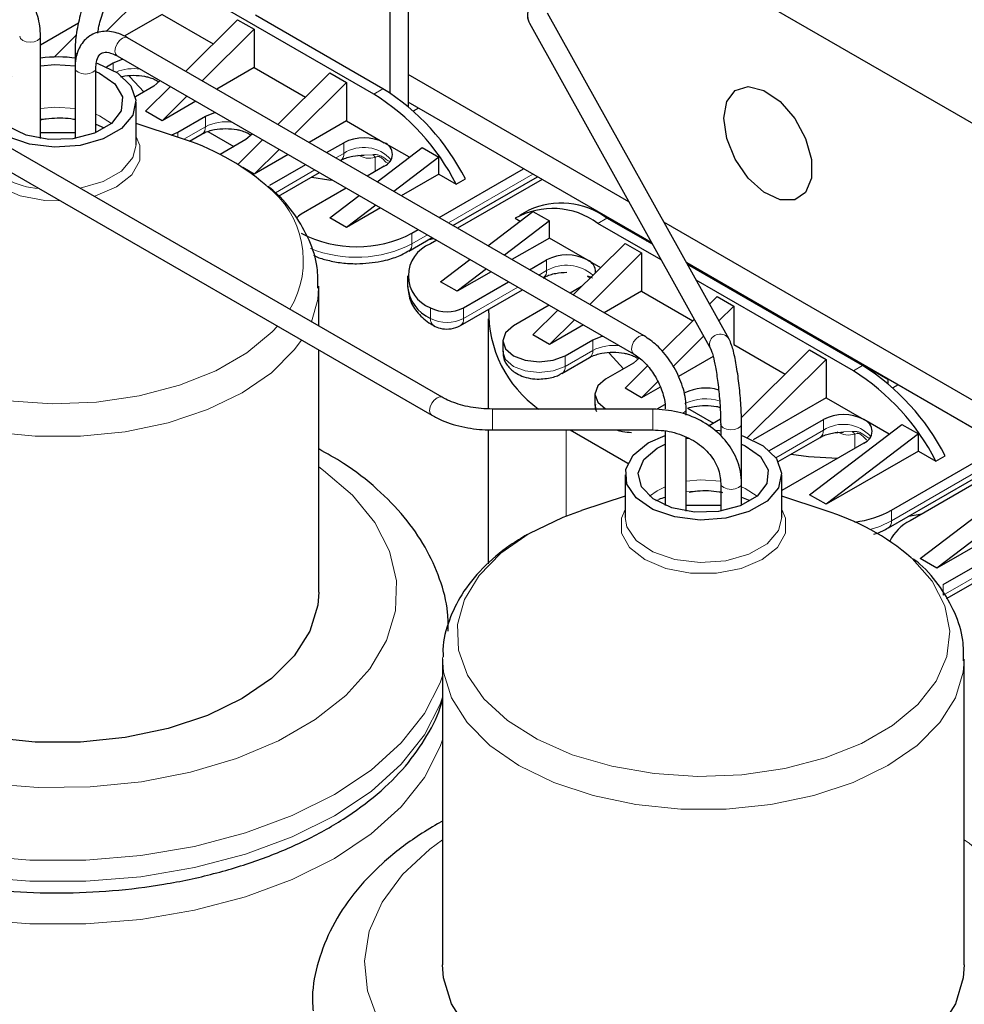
# Model space of a CAD drawing. Header units: millimetres. Extents: x 5 to 418, y 2 to 292.
# Tile 32 of 41: x 362 to 376, y 91 to 106. Entities that reach past the tile are written whole.
import ezdxf

# ---------------------------------------------------------------- set-up
doc = ezdxf.new("R2010")
doc.units = ezdxf.units.MM

msp = doc.modelspace()

# ---------------------------------------------------------------- linework, layer by layer
at = {"color": 7, "linetype": 'Continuous', "lineweight": 25}
for p, q in [((368.2311, 99.8336), (352.4443, 108.9471)), ((352.2843, 108.6699), (368.0711, 99.5564)), ((367.7106, 106.9326), (367.7106, 104.2881)), ((367.4278, 106.8642), (367.4278, 104.4995)), ((371.6606, 106.7465), (382.4184, 100.5361)), ((363.9294, 106.2859), (363.0763, 105.4388)), ((367.1813, 104.4822), (364.6381, 105.9504)), ((363.9347, 105.7032), (363.3559, 105.3691)), ((363.9347, 105.7032), (364.7199, 105.2499)), ((367.3227, 104.5639), (365.3672, 105.6928)), ((372.6284, 100.7253), (369.847, 105.7244)), ((362.6528, 105.5674), (362.0723, 105.2323)), ((364.298, 104.8309), (365.0943, 105.6217)), ((365.0943, 105.6217), (365.3489, 105.4747)), ((369.5674, 105.5688), (372.3487, 100.5697)), ((362.282, 105.0497), (362.6245, 105.3899)), ((365.3489, 105.4747), (364.5526, 104.684)), ((365.3489, 105.4747), (365.3489, 104.8868)), ((362.0723, 103.8009), (362.0723, 105.3702)), ((371.3261, 100.7737), (363.4065, 105.3456)), ((362.6009, 105.1416), (362.6009, 104.8803)), ((363.0818, 104.9007), (363.1851, 104.9603)), ((363.2466, 105.0684), (371.1662, 100.4966)), ((362.6009, 104.8803), (362.6009, 103.8009)), ((362.9209, 104.8803), (362.9208, 104.8781)), ((362.9209, 103.8892), (362.9209, 104.8803)), ((365.3489, 104.8868), (364.775, 104.5556)), ((365.3489, 104.8868), (366.1341, 104.4335)), ((365.7122, 104.0145), (366.5085, 104.8053)), ((366.5085, 104.8053), (366.7631, 104.6583)), ((371.0918, 102.8289), (367.7106, 104.7808)), ((366.7631, 104.6583), (365.9668, 103.8676)), ((366.7631, 104.6583), (366.7631, 104.0704)), ((363.8074, 104.6011), (363.5281, 104.4399)), ((363.6801, 104.2174), (364.0627, 104.5973)), ((363.5366, 103.7045), (363.5366, 104.3577)), ((364.3173, 104.4503), (363.9347, 104.0704)), ((364.455, 104.3708), (363.9347, 104.0704)), ((371.4398, 102.2033), (367.7106, 104.3562)), ((367.7106, 104.3562), (367.7106, 104.2881)), ((363.9347, 104.0704), (363.6801, 104.2174)), ((367.8662, 104.2664), (367.7873, 104.2208)), ((364.2044, 103.8106), (363.5366, 104.0298)), ((364.1751, 103.899), (364.5993, 104.1439)), ((366.7631, 104.0704), (366.1893, 103.7392)), ((366.7631, 104.0704), (367.3429, 103.7357)), ((362.9209, 104.0176), (363.0484, 103.9633)), ((364.0749, 103.8531), (364.1751, 103.899)), ((364.3551, 103.7584), (364.5496, 103.8707)), ((364.6376, 103.9094), (365.0377, 103.6785)), ((365.2216, 103.7847), (364.8252, 103.5558)), ((365.0972, 103.4038), (365.4769, 103.7809)), ((366.458, 103.584), (366.7207, 103.7357)), ((367.7277, 103.5136), (367.3429, 103.7357)), ((365.7315, 103.6339), (365.3489, 103.254)), ((367.233, 103.1366), (367.9227, 103.6623)), ((367.9227, 103.6623), (368.1773, 103.5153)), ((365.8692, 103.5544), (365.3489, 103.254)), ((366.6697, 103.4618), (366.6709, 103.4625)), ((368.1773, 103.5153), (367.4875, 102.9897)), ((368.1773, 103.254), (368.1773, 103.5153)), ((365.3489, 103.254), (365.1734, 103.3553)), ((365.5893, 103.0826), (366.1379, 103.3993)), ((365.7208, 102.914), (366.3497, 103.277)), ((367.3429, 103.3765), (367.0802, 103.2248)), ((368.1833, 102.588), (369.4784, 103.3357)), ((368.1773, 103.254), (367.6035, 102.9227)), ((368.1773, 103.254), (368.4462, 103.0988)), ((368.3951, 102.4658), (369.6901, 103.2134)), ((368.4462, 103.0988), (368.5876, 103.1804)), ((369.7612, 103.1724), (368.4661, 102.4247)), ((366.7602, 103.0401), (366.0701, 102.6417)), ((366.5085, 102.5846), (366.9571, 102.9264)), ((367.2117, 102.7794), (366.7631, 102.4376)), ((367.2834, 102.738), (366.7631, 102.4376)), ((368.93, 102.1569), (369.6198, 102.6826)), ((369.5574, 102.7), (369.4159, 102.6183)), ((369.6198, 102.6826), (369.8744, 102.5356)), ((366.7631, 102.4376), (366.5085, 102.5846)), ((369.8744, 102.5356), (369.1846, 102.01)), ((369.3509, 102.5765), (369.4247, 102.5339)), ((369.8744, 102.2743), (369.8744, 102.5356)), ((371.4531, 102.1794), (370.7573, 102.5811)), ((378.1411, 98.7594), (371.6313, 102.5174)), ((367.7672, 102.3478), (367.8633, 102.4033)), ((371.587, 101.9389), (370.6158, 102.4995)), ((367.7175, 102.0746), (368.075, 102.281)), ((368.0286, 102.2542), (368.1011, 102.266)), ((368.1461, 102.24), (368.05, 102.1845)), ((369.8744, 102.2743), (369.3005, 101.9431)), ((370.4542, 101.9396), (369.8744, 102.2743)), ((371.3594, 102.2336), (371.3734, 102.2417)), ((371.3876, 102.2173), (371.3876, 102.2335)), ((371.3876, 102.2335), (371.4398, 102.2033)), ((370.2377, 101.402), (371.034, 102.1928)), ((371.034, 102.1928), (371.2886, 102.0458)), ((368.2056, 101.6049), (368.6542, 101.9467)), ((369.5692, 101.7879), (369.8319, 101.9396)), ((370.4542, 101.9396), (370.6596, 101.821)), ((371.2886, 102.0458), (370.4923, 101.2551)), ((371.2886, 102.0458), (371.2886, 101.4579)), ((368.9087, 101.7997), (368.4601, 101.4579)), ((368.9805, 101.7583), (368.4601, 101.4579)), ((377.9239, 98.4602), (371.9793, 101.8919)), ((371.9793, 101.8919), (375.0645, 100.1109)), ((374.6766, 100.3186), (371.9926, 101.868)), ((367.6986, 101.6947), (367.6986, 101.5314)), ((368.4601, 101.4579), (368.2056, 101.6049)), ((368.5591, 101.2048), (369.2492, 101.6032)), ((369.781, 101.6657), (369.7822, 101.6664)), ((374.5352, 100.2369), (372.1264, 101.6275)), ((366.3366, 100.9272), (366.3366, 101.5343)), ((368.5094, 100.9316), (369.461, 101.4809)), ((370.3661, 101.5295), (370.1915, 101.4287)), ((371.2886, 101.4579), (370.7147, 101.1266)), ((371.2886, 101.4579), (372.0738, 101.0046)), ((372.3309, 101.2599), (372.4482, 101.3764)), ((372.4482, 101.3764), (372.7028, 101.2294)), ((369.8715, 101.244), (369.3228, 100.9272)), ((369.6198, 100.7885), (370.0024, 101.1684)), ((372.7028, 101.2294), (372.4742, 101.0024)), ((372.7028, 101.2294), (372.7028, 100.6415)), ((368.9339, 101.0333), (368.9339, 99.6551)), ((370.257, 101.0214), (369.8744, 100.6415)), ((371.6003, 100.5344), (372.0951, 101.0257)), ((370.3947, 100.9419), (369.8744, 100.6415)), ((369.1588, 100.6987), (369.1588, 100.5353)), ((369.8744, 100.6415), (369.6198, 100.7885)), ((370.1148, 100.4701), (370.539, 100.715)), ((372.2383, 100.7682), (371.7702, 100.3034)), ((366.3366, 96.8455), (366.3366, 100.5577)), ((372.7028, 100.6415), (373.488, 100.1882)), ((372.8186, 99.5235), (373.8624, 100.56)), ((373.8624, 100.56), (374.117, 100.413)), ((370.0651, 100.1969), (370.4893, 100.4418)), ((371.2557, 100.4368), (371.1613, 100.3558)), ((372.3854, 100.4583), (371.8524, 100.1506)), ((374.117, 100.413), (372.9112, 99.2156)), ((374.117, 100.413), (374.117, 99.8251)), ((371.1613, 100.3558), (370.737, 100.1108)), ((371.034, 99.972), (371.3767, 100.3123)), ((375.0645, 100.1109), (375.0645, 100.0427)), ((371.2886, 99.8251), (371.034, 99.972)), ((371.5383, 100.0731), (371.2886, 99.8251)), ((371.5719, 99.9887), (371.2886, 99.8251)), ((375.2201, 100.021), (375.1412, 99.9755)), ((370.573, 99.8822), (370.573, 99.7189)), ((374.117, 99.8251), (372.997, 99.1785)), ((374.117, 99.8251), (374.6968, 99.4904)), ((371.4604, 99.6521), (368.9996, 99.6521)), ((370.573, 99.7189), (370.5851, 99.6521)), ((371.529, 99.6537), (371.6445, 99.7203)), ((371.9718, 99.5573), (371.9718, 99.6553)), ((371.9915, 99.6641), (372.3916, 99.4332)), ((372.4995, 99.4955), (372.3123, 99.3874)), ((373.2494, 99.014), (374.0746, 99.4904)), ((375.0816, 99.2683), (374.6968, 99.4904)), ((372.5004, 99.4267), (372.5004, 99.2418)), ((372.5091, 99.3965), (372.5004, 99.4267)), ((372.8204, 98.5123), (372.8204, 99.4267)), ((373.8624, 98.3392), (375.2767, 99.4169)), ((375.2767, 99.4169), (375.5312, 99.27)), ((368.9339, 99.3333), (368.9339, 97.2785)), ((368.9996, 99.3321), (371.4604, 99.3321)), ((370.1908, 99.3321), (371.0764, 98.8208)), ((371.3876, 99.1327), (371.6518, 99.2479)), ((371.4604, 99.3344), (371.4604, 99.3321)), ((371.6518, 99.3149), (371.6518, 98.1744)), ((371.9718, 98.0861), (371.9718, 99.2207)), ((371.9718, 99.1996), (372.0121, 99.2055)), ((373.383, 98.8466), (374.0249, 99.2172)), ((375.5312, 99.27), (374.117, 98.1923)), ((375.5312, 99.0087), (375.5312, 99.27)), ((371.529, 99.0511), (371.6518, 99.1114)), ((374.6968, 99.1311), (373.4361, 98.4033)), ((375.1211, 98.1025), (376.8323, 99.0903)), ((375.5312, 99.0087), (374.117, 98.1923)), ((375.0714, 97.8293), (377.0441, 98.9681)), ((377.1151, 98.9271), (375.4039, 97.9392)), ((375.5312, 99.0087), (375.8001, 98.8535)), ((375.8001, 98.8535), (375.9415, 98.9351)), ((371.0361, 98.6429), (371.0361, 97.9896)), ((373.4361, 97.9896), (373.4361, 98.6429)), ((372.5004, 98.5123), (372.5004, 98.0861)), ((372.8204, 98.1744), (372.8204, 98.5123)), ((375.5595, 97.3595), (376.9737, 98.4372)), ((371.0361, 98.3149), (370.3683, 98.0957)), ((372.8204, 98.3027), (372.9479, 98.2485)), ((374.1039, 98.0957), (373.4361, 98.3149)), ((374.117, 98.1923), (373.8624, 98.3392)), ((377.2283, 98.2903), (375.8141, 97.2126)), ((371.5069, 98.2478), (371.5382, 98.2621)), ((375.3825, 98.0089), (375.5853, 98.0439)), ((377.2283, 98.029), (375.8141, 97.2126)), ((375.9131, 96.9595), (377.1858, 97.6943)), ((375.9648, 96.7449), (377.1361, 97.4211)), ((375.8141, 97.2126), (375.5595, 97.3595)), ((368.2361, 95.8194), (368.2361, 91.1307)), ((376.2361, 91.1307), (376.2361, 95.8194)), ((368.2361, 93.334), (368.1592, 93.2929))]:
    msp.add_line(p, q, dxfattribs=at)
at = {"color": 7, "linetype": 'Continuous', "lineweight": 18}
for p, q in [((363.1851, 104.8476), (363.1851, 104.9603)), ((367.1813, 104.4822), (367.3227, 104.5639)), ((364.5993, 103.9806), (364.5993, 104.1439)), ((364.1751, 103.899), (364.1751, 103.8202)), ((364.2679, 103.7892), (364.5993, 103.9806)), ((366.7207, 103.5724), (366.7207, 103.7357)), ((366.5994, 103.5024), (366.7207, 103.5724)), ((367.0313, 103.5463), (367.1633, 103.5517)), ((367.2015, 103.5115), (367.2015, 103.2948)), ((365.6737, 102.968), (366.2794, 103.3176)), ((368.3247, 102.5064), (369.6198, 103.254)), ((370.7573, 102.5811), (370.6158, 102.4995)), ((367.7672, 102.3478), (367.7672, 102.1845)), ((367.7672, 102.1845), (368.0047, 102.3216)), ((369.8319, 101.7763), (369.8319, 101.9396)), ((369.7107, 101.7063), (369.8319, 101.7763)), ((368.5591, 101.0415), (369.3906, 101.5215)), ((368.05, 101.2048), (368.05, 101.0415)), ((368.5591, 101.2048), (368.5591, 101.0415)), ((370.539, 100.5517), (370.539, 100.715)), ((370.1148, 100.3068), (370.539, 100.5517)), ((370.1148, 100.4701), (370.1148, 100.3068)), ((374.5352, 100.2369), (374.6766, 100.3186)), ((368.9996, 99.6521), (368.9996, 99.3344)), ((371.4604, 99.6521), (371.4604, 99.3344)), ((374.0746, 99.3271), (374.0746, 99.4904)), ((368.9996, 99.3344), (368.9996, 99.3321)), ((370.1289, 99.3321), (370.1289, 98.0102)), ((373.3459, 98.9064), (374.0746, 99.3271)), ((374.3852, 99.3009), (374.5173, 99.3063)), ((374.5554, 99.2661), (374.5554, 99.0495)), ((375.1211, 97.9392), (376.9737, 99.0087)), ((371.529, 98.3978), (371.6518, 98.4581)), ((371.4115, 98.3162), (371.529, 98.3978)), ((375.1211, 98.1025), (375.1211, 97.9392)), ((375.9131, 96.7962), (377.1858, 97.531)), ((375.9131, 96.9595), (375.9131, 96.7962))]:
    msp.add_line(p, q, dxfattribs=at)
at = {"color": 7, "linetype": 'Continuous', "lineweight": 18, "flags": 128}
for points in [[(369.5502, 105.6576), (369.5551, 105.598), (369.5674, 105.5688)], [(361.7523, 105.3693), (361.7645, 105.3348), (361.7992, 105.3049)], [(361.7992, 105.3049), (361.8511, 105.2848), (361.9123, 105.2778), (361.9736, 105.2848), (362.0255, 105.3049), (362.0602, 105.3348), (362.0723, 105.3702), (362.0723, 105.3702)], [(363.2466, 105.0684), (363.2465, 105.0684), (363.222, 105.0967), (363.2134, 105.1417), (363.222, 105.1967), (363.2465, 105.2532), (363.2833, 105.3027), (363.3265, 105.3377)], [(363.3265, 105.3377), (363.3698, 105.3527), (363.4065, 105.3456)], [(362.9208, 104.8781), (362.9087, 104.845), (362.874, 104.815), (362.8221, 104.795), (362.7609, 104.788), (362.6996, 104.795), (362.6477, 104.815), (362.613, 104.845), (362.6009, 104.8803), (362.6009, 104.8804)], [(362.0723, 104.2612), (362.2904, 104.2812), (362.6009, 104.2612)], [(362.9209, 104.173), (362.9754, 104.1486), (363.1612, 104.0311)], [(363.5366, 103.8245), (363.5947, 103.6928), (363.5947, 103.4628), (363.4716, 103.2439), (363.2373, 103.0578), (362.9149, 102.9226), (362.8917, 102.9159)], [(362.3783, 102.8428), (362.1373, 102.8515), (361.7583, 102.9226), (361.4359, 103.0578), (361.2016, 103.2439), (361.0785, 103.4628), (361.0635, 103.6019)], [(363.5366, 103.7045), (363.4867, 103.5068), (363.3132, 103.3019), (363.0339, 103.1407), (362.679, 103.0405), (362.6766, 103.0401)], [(365.7029, 100.9236), (365.623, 100.8379), (365.2372, 100.5164), (364.7582, 100.2399), (364.2014, 100.0172), (363.5846, 99.8555), (362.9277, 99.7599), (362.2518, 99.7336), (361.5787, 99.7774), (360.9299, 99.8898), (360.3263, 100.0674), (359.7873, 100.3043), (359.3303, 100.5929), (358.9699, 100.9241), (358.7177, 101.287), (358.5818, 101.6701), (358.5666, 102.0611), (358.6725, 102.4474), (358.8963, 102.8165), (359.2306, 103.1566), (359.6647, 103.4568), (359.6647, 103.4568)], [(366.073, 100.7099), (365.9618, 100.5584), (365.6132, 100.2098), (365.165, 99.9015), (364.6309, 99.6427), (364.0271, 99.4415), (363.3719, 99.3038), (362.6852, 99.2339), (361.988, 99.2339), (361.3013, 99.3038), (360.6461, 99.4415), (360.0423, 99.6427), (359.5082, 99.9015), (359.06, 100.2098), (358.7114, 100.5584), (358.4729, 100.9366), (358.3518, 101.333), (358.3368, 101.5557)], [(366.3364, 101.5116), (366.3214, 101.333), (366.2247, 100.9918)], [(371.1655, 100.4969), (371.1416, 100.5248), (371.133, 100.5698), (371.1416, 100.6248), (371.1661, 100.6813), (371.2029, 100.7308), (371.2461, 100.7658)], [(371.2461, 100.7658), (371.2894, 100.7808), (371.3261, 100.7737), (371.3262, 100.7737)], [(372.3315, 100.6585), (372.3364, 100.599), (372.3486, 100.5699)], [(369.1588, 100.5353), (369.2014, 100.4116), (369.3228, 100.3068), (369.5045, 100.2367), (369.7188, 100.2121), (369.9331, 100.2367), (370.1148, 100.3068)], [(368.2305, 99.8339), (368.1944, 99.8407), (368.1511, 99.8256), (368.1078, 99.7907), (368.0711, 99.7412), (368.0466, 99.6847), (368.038, 99.6297), (368.0466, 99.5847), (368.0711, 99.5564)], [(371.925, 99.59), (371.9597, 99.62), (371.9718, 99.6553), (371.9718, 99.6553)], [(372.8204, 99.4267), (372.8201, 99.4211), (372.8042, 99.3863), (372.7665, 99.3576), (372.7126, 99.3394), (372.6507, 99.3345), (372.5904, 99.3436), (372.5406, 99.3654), (372.5091, 99.3965)], [(366.3366, 98.7637), (366.411, 98.7108), (366.8564, 98.3299), (367.196, 97.9142), (367.4216, 97.4734), (367.528, 97.018), (367.5128, 96.5585), (367.3762, 96.1057), (367.1215, 95.6703), (366.7546, 95.2624), (366.2842, 94.8916), (365.7213, 94.5666), (365.079, 94.2951), (364.3725, 94.0833), (363.6182, 93.9362), (362.8339, 93.8574), (362.0379, 93.8486), (361.249, 93.91)], [(371.9718, 98.5464), (372.1899, 98.5663), (372.5025, 98.546)], [(372.5472, 98.4469), (372.5125, 98.4769), (372.5004, 98.5123), (372.5004, 98.5137)], [(372.8204, 98.5122), (372.8082, 98.4769), (372.7735, 98.4469), (372.7216, 98.4269), (372.6604, 98.4199), (372.5991, 98.4269), (372.5472, 98.4469)], [(372.8204, 98.4581), (372.8749, 98.4338), (373.0607, 98.3162)], [(373.4361, 98.1096), (373.4942, 97.978), (373.4942, 97.7479), (373.3711, 97.5291), (373.1368, 97.343), (372.8144, 97.2077), (372.4354, 97.1366), (372.0368, 97.1366), (371.6578, 97.2077), (371.3354, 97.343), (371.1011, 97.5291), (370.978, 97.7479), (370.978, 97.978), (371.0361, 98.1096)], [(373.4361, 97.9896), (373.3862, 97.792), (373.2127, 97.5871), (372.9334, 97.4258), (372.5785, 97.3257), (372.1865, 97.2975), (371.7999, 97.3443), (371.4605, 97.461), (371.2052, 97.635), (371.0616, 97.8475), (371.0361, 97.9896)], [(374.7939, 97.8051), (374.9392, 97.853), (375.1211, 97.9392)], [(375.4234, 97.3711), (375.4355, 97.3601), (375.7431, 97.0116), (375.9379, 96.6371), (376.0137, 96.2485), (375.9682, 95.8583), (375.8026, 95.4791), (375.5225, 95.123), (375.1367, 94.8016), (374.6577, 94.525), (374.1009, 94.3023), (373.4841, 94.1406), (372.8272, 94.045), (372.1513, 94.0187), (371.4782, 94.0625), (370.8294, 94.175), (370.2258, 94.3525), (369.6868, 94.5894), (369.2298, 94.8781), (368.8694, 95.2092), (368.6172, 95.5722), (368.4813, 95.9553), (368.4661, 96.3462), (368.572, 96.7325), (368.7958, 97.1016), (369.1301, 97.4417), (369.5642, 97.7419), (369.5642, 97.7419)], [(368.2361, 95.561), (368.1995, 95.456), (367.9583, 94.9819), (367.6027, 94.5323), (367.1398, 94.1166), (366.5792, 93.7431), (365.9323, 93.4195), (365.2121, 93.1523), (364.4334, 92.947), (363.612, 92.8077), (362.7646, 92.7374), (361.9086, 92.7374), (361.0612, 92.8077), (360.2398, 92.947), (359.4611, 93.1523), (358.7409, 93.4195), (358.094, 93.7431), (357.5334, 94.1166), (357.0705, 94.5323), (356.7149, 94.9819), (356.4737, 95.456), (356.3519, 95.9452), (356.3371, 96.1496)], [(368.2361, 95.2344), (368.1995, 95.1294), (367.9583, 94.6552), (367.6027, 94.2057), (367.1398, 93.79), (366.5792, 93.4165), (365.9323, 93.0928), (365.2121, 92.8256), (364.4334, 92.6204), (363.612, 92.4811), (362.7646, 92.4108), (361.9086, 92.4108), (361.0612, 92.4811), (360.2398, 92.6204), (359.4611, 92.8256), (358.7409, 93.0928), (358.094, 93.4165), (357.5334, 93.79), (357.0705, 94.2057), (356.7149, 94.6552), (356.4737, 95.1294), (356.3519, 95.6186), (356.3409, 95.7352)], [(376.2359, 95.7967), (376.2209, 95.6182), (376.0998, 95.2218), (375.8613, 94.8435), (375.5127, 94.495), (375.0645, 94.1866), (374.5304, 93.9279), (373.9266, 93.7266), (373.2714, 93.589), (372.5847, 93.5191), (371.8875, 93.5191), (371.2008, 93.589), (370.5456, 93.7266), (369.9418, 93.9279), (369.4077, 94.1866), (368.9595, 94.495), (368.6109, 94.8435), (368.3724, 95.2218), (368.2513, 95.6182), (368.2363, 95.8409)], [(368.2361, 94.5811), (368.1995, 94.4762), (367.9583, 94.002), (367.6027, 93.5525), (367.1398, 93.1367), (366.5792, 92.7632), (365.9323, 92.4396), (365.2121, 92.1724), (364.4334, 91.9671), (363.612, 91.8279), (362.7646, 91.7576), (361.9086, 91.7576), (361.0612, 91.8279), (360.2398, 91.9671), (359.4611, 92.1724), (358.7409, 92.4396), (358.094, 92.7632), (357.5334, 93.1367), (357.0705, 93.5525), (356.7149, 94.002), (356.4737, 94.4762), (356.3519, 94.9654), (356.3409, 95.082)], [(367.2493, 90.2799), (367.0828, 90.7294), (367.037, 91.1882), (367.1132, 91.6457), (367.3094, 92.0911), (367.6211, 92.514), (368.0409, 92.9044), (368.2361, 93.0488)], [(376.2361, 93.0488), (376.3105, 92.9959), (376.7559, 92.615), (377.0955, 92.1993), (377.3211, 91.7586), (377.4275, 91.3031), (377.4123, 90.8436), (377.2757, 90.3908)]]:
    msp.add_lwpolyline(points, dxfattribs=at)
at = {"color": 7, "linetype": 'Continuous', "lineweight": 25, "flags": 128}
for points in [[(362.9371, 104.9575), (362.9509, 104.9528), (363.2523, 104.8054), (363.4545, 104.6095), (363.5356, 104.3863), (363.4867, 104.16), (363.3132, 103.9552), (363.0339, 103.7939), (362.679, 103.6938), (362.287, 103.6656), (361.9004, 103.7124), (361.561, 103.8291), (361.3057, 104.0031), (361.1621, 104.2156), (361.1458, 104.4434), (361.2585, 104.662), (361.4881, 104.8476), (361.4881, 104.8476)], [(362.0723, 104.9145), (362.2904, 104.9344), (362.6072, 104.9135)], [(363.1851, 104.9603), (363.3279, 105.0154), (363.3354, 105.0171)], [(362.9209, 104.8262), (362.9754, 104.8018), (363.2102, 104.6386), (363.327, 104.4375), (363.31, 104.2255), (363.1616, 104.0315), (362.9017, 103.8815), (362.5656, 103.7958), (362.1984, 103.786), (361.85, 103.8534), (361.5673, 103.9889), (361.3884, 104.1743), (361.3377, 104.3844), (361.4218, 104.5909), (361.6295, 104.7659), (361.6295, 104.7659)], [(363.4324, 104.7629), (363.4427, 104.7484), (363.6577, 104.5147)], [(363.9058, 104.6879), (363.9028, 104.6835), (363.8074, 104.6011)], [(372.5472, 104.1117), (372.5931, 104.3684), (372.7244, 104.5375), (372.9235, 104.5962), (373.1634, 104.5365), (373.4118, 104.3665), (373.6351, 104.1092), (373.8032, 103.7993), (373.8933, 103.4786), (373.8933, 103.1905), (373.8032, 102.974), (373.6351, 102.8581), (373.4118, 102.8586), (373.1634, 102.9754), (372.9235, 103.1928), (372.7244, 103.4813), (372.5931, 103.802), (372.5472, 104.1117)], [(364.5993, 104.1439), (364.7421, 104.199), (364.7497, 104.2007)], [(362.0723, 103.8906), (362.1679, 103.8939), (362.6009, 103.8906)], [(365.32, 103.8715), (365.317, 103.8671), (365.2216, 103.7847)], [(366.2299, 103.2079), (366.4929, 103.1686), (366.5477, 103.1627)], [(366.0701, 102.6417), (366.0254, 102.6102), (365.9961, 102.5796)], [(369.3228, 100.9272), (369.2014, 100.8224), (369.1588, 100.6987), (369.2014, 100.5749), (369.3228, 100.4701), (369.5045, 100.4), (369.7188, 100.3754), (369.9331, 100.4), (370.1148, 100.4701)], [(370.539, 100.715), (370.6818, 100.77), (370.6894, 100.7718)], [(370.7863, 100.5176), (370.7966, 100.5031), (371.0117, 100.2694)], [(370.737, 100.1108), (370.6156, 100.006), (370.573, 99.8822), (370.6156, 99.7585), (370.737, 99.6537), (370.7397, 99.6521)], [(372.8204, 99.2479), (372.8504, 99.238), (373.1518, 99.0906), (373.354, 98.8947), (373.4351, 98.6715), (373.3862, 98.4452), (373.2127, 98.2403), (372.9334, 98.0791), (372.5785, 97.9789), (372.1865, 97.9507), (371.7999, 97.9975), (371.4605, 98.1142), (371.2052, 98.2883), (371.0616, 98.5007), (371.0453, 98.7285), (371.158, 98.9471), (371.3876, 99.1327), (371.3876, 99.1327)], [(372.4169, 99.3277), (372.4824, 99.3209), (372.5004, 99.3186)], [(372.8204, 99.1114), (372.8749, 99.087), (373.1097, 98.9238), (373.2265, 98.7226), (373.2095, 98.5107), (373.0611, 98.3166), (372.8012, 98.1666), (372.465, 98.0809), (372.0979, 98.0711), (371.7495, 98.1385), (371.4668, 98.2741), (371.2879, 98.4594), (371.2372, 98.6695), (371.3213, 98.876), (371.529, 99.0511), (371.529, 99.0511)], [(373.5838, 98.9626), (373.8468, 98.9233), (374.2908, 98.8968)], [(371.9718, 98.1758), (372.0674, 98.179), (372.5004, 98.1758)], [(369.5642, 97.7419), (370.0843, 97.9926), (370.3683, 98.0957)], [(366.3366, 96.8455), (366.3214, 96.6443), (366.2003, 96.2479), (365.9618, 95.8696), (365.6132, 95.5211), (365.165, 95.2127), (364.6309, 94.954), (364.0271, 94.7527), (363.3719, 94.6151), (362.6852, 94.5452), (361.988, 94.5452), (361.3013, 94.6151), (360.6461, 94.7527), (360.0423, 94.954), (359.5082, 95.2127), (359.06, 95.5211), (358.7114, 95.8696), (358.4729, 96.2479), (358.3518, 96.6443), (358.3366, 96.8455)], [(376.2361, 91.1307), (376.2209, 90.9294), (376.0998, 90.533), (375.8613, 90.1548), (375.5127, 89.8062), (375.0645, 89.4979), (374.5304, 89.2391), (373.9266, 89.0379), (373.2714, 88.9002), (372.5847, 88.8303), (371.8875, 88.8303), (371.2008, 88.9002), (370.5456, 89.0379), (369.9418, 89.2391), (369.4077, 89.4979), (368.9595, 89.8062), (368.6109, 90.1548), (368.3724, 90.533), (368.2513, 90.9294), (368.2361, 91.1307)]]:
    msp.add_lwpolyline(points, dxfattribs=at)
at = {"color": 7, "linetype": 'Continuous', "lineweight": 18}
for centre, radius, start, end in [((362.6715, 105.1453), 0.0707, 183.06414, 237.54793), ((363.4962, 104.168), 0.7039, 81.4913, 112.1772), ((362.3366, 102.1531), 1.9606, 82.25375, 97.74625), ((364.9106, 103.3737), 0.682, 81.22705, 117.15186), ((364.4783, 103.9689), 0.1216, 307.02472, 5.50379), ((366.6031, 103.5594), 0.1183, 305.01333, 6.29885), ((367.0276, 103.1002), 0.5631, 41.64207, 123.02644), ((362.1173, 104.1624), 1.1327, 213.34514, 266.66024), ((367.1253, 103.4774), 0.0834, 24.10834, 62.89679), ((364.6488, 101.9267), 1.4525, 329.14464, 52.95132), ((366.9129, 103.8529), 1.8744, 247.98432, 297.11367), ((367.6535, 102.1698), 0.1147, 303.24435, 7.3368), ((369.7178, 101.7618), 0.1151, 304.05635, 7.25583), ((370.1361, 101.2417), 0.6151, 48.7328, 119.64419), ((368.1642, 101.027), 0.1151, 172.7401, 235.98418), ((368.3046, 101.5328), 0.5533, 242.60967, 297.39033), ((368.445, 101.027), 0.1151, 304.026, 7.25888), ((372.4916, 100.64), 0.1612, 31.91506, 173.40829), ((370.418, 100.54), 0.1216, 307.02472, 5.50379), ((370.8503, 99.9448), 0.682, 81.22705, 117.15186), ((370.0007, 100.2922), 0.115, 303.81928, 7.27959), ((372.2671, 99.1192), 0.6914, 71.16359, 117.00112), ((374.3815, 98.8549), 0.5631, 41.64207, 123.02644), ((373.957, 99.3141), 0.1183, 305.01333, 6.29885), ((374.4792, 99.2321), 0.0834, 24.10834, 62.89679), ((372.2361, 96.4382), 1.9606, 82.25375, 97.74625), ((375.0074, 97.9245), 0.1147, 303.24435, 7.3368)]:
    msp.add_arc(centre, radius, start, end, dxfattribs=at)
at = {"color": 7, "linetype": 'Continuous', "lineweight": 25}
for centre, radius, start, end in [((362.3366, 103.0002), 2.0503, 82.10217, 97.4045), ((365.3095, 101.5009), 3.5203, 26.99584, 57.87853), ((365.4509, 101.5825), 3.5203, 26.99584, 57.87853), ((363.1189, 100.2701), 3.7032, 49.49932, 72.95372), ((367.0318, 103.1352), 0.6763, 62.60967, 117.39033), ((367.2747, 103.5561), 0.1921, 290.78342, 69.21658), ((369.924, 101.562), 1.1652, 53.57487, 119.45946), ((370.0558, 101.6159), 1.1932, 53.99427, 114.69527), ((366.9187, 103.9855), 1.8444, 242.60967, 297.39033), ((368.2359, 101.6947), 0.5239, 110.78342, 249.21658), ((370.1431, 101.3391), 0.6763, 62.60967, 117.39033), ((370.3763, 101.7489), 0.206, 358.66563, 67.77661), ((368.2991, 101.5913), 0.6035, 185.6948, 245.62534), ((368.3046, 101.6961), 0.5533, 242.60967, 297.39033), ((370.777, 101.1448), 1.8354, 178.85858, 234.41646), ((372.8048, 97.3372), 3.5203, 26.99584, 57.87853), ((372.6634, 97.2555), 3.5203, 26.99584, 57.87853), ((372.2673, 99.2811), 0.6928, 72.84751, 116.95709), ((374.3857, 98.8899), 0.6763, 62.60967, 117.39033), ((374.6287, 99.3108), 0.1921, 290.78342, 69.21658), ((373.0184, 94.5552), 3.7032, 49.49932, 72.95372), ((374.3569, 99.4961), 1.5894, 277.32756, 298.73786), ((375.7353, 97.2974), 0.7223, 117.3047, 152.81969)]:
    msp.add_arc(centre, radius, start, end, dxfattribs=at)
for points, knots in [([(362.0723, 105.3702), (362.0699, 105.421), (362.0629, 105.5665), (361.9877, 105.8238), (361.8325, 106.1122), (361.6369, 106.3463), (361.4919, 106.4444), (361.4266, 106.4885)], [0, 0, 0, 0, 0.1230259, 0.3524197, 0.5815288, 0.8117337, 1, 1, 1, 1]), ([(363.2297, 106.4946), (363.1898, 106.4821), (363.0965, 106.4531), (362.9737, 106.3328), (362.8423, 106.1331), (362.723, 105.8499), (362.638, 105.5375), (362.604, 105.297), (362.6015, 105.1739), (362.6009, 105.1416)], [0, 0, 0, 0, 0.1020678, 0.2387675, 0.4146244, 0.5921583, 0.765147, 0.938214, 1, 1, 1, 1]), ([(362.9503, 105.4156), (362.9538, 105.4404), (362.9686, 105.5462), (363.0287, 105.7466), (363.1182, 105.9621), (363.2047, 106.1052), (363.2732, 106.174), (363.2803, 106.1768), (363.2834, 106.178)], [0, 0, 0, 0, 0.0690487, 0.2946651, 0.5223899, 0.7150005, 0.8762693, 1, 1, 1, 1]), ([(369.8651, 106.0795), (369.8267, 106.0558), (369.7093, 105.9834), (369.5928, 105.8733), (369.5277, 105.7238), (369.5414, 105.6186), (369.564, 105.5753), (369.5674, 105.5688)], [0, 0, 0, 0, 0.1776924, 0.5432752, 0.7758501, 0.9664735, 1, 1, 1, 1]), ([(363.4065, 105.3456), (363.3622, 105.3683), (363.2442, 105.4287), (363.0496, 105.4591), (362.8363, 105.4007), (362.6806, 105.2461), (362.61, 105.0605), (362.6034, 104.9305), (362.6009, 104.8803)], [0, 0, 0, 0, 0.1177611, 0.3134968, 0.4977065, 0.6922207, 0.8812446, 1, 1, 1, 1]), ([(362.9209, 104.8803), (362.9224, 104.9113), (362.9267, 104.9944), (362.9683, 105.0833), (363.016, 105.119), (363.1009, 105.1351), (363.2006, 105.0895), (363.2466, 105.0684)], [0, 0, 0, 0, 0.1226639, 0.3289742, 0.5555284, 0.7949315, 1, 1, 1, 1]), ([(363.3014, 104.7478), (363.3088, 104.7498), (363.3672, 104.7655), (363.4361, 104.7679), (363.4963, 104.7699)], [0, 0, 0, 0, 0.1261121, 1, 1, 1, 1]), ([(363.4963, 104.7699), (363.5549, 104.7669), (363.6364, 104.7626), (363.741, 104.7372), (363.8132, 104.7114), (363.8666, 104.6835), (363.8833, 104.6696), (363.8874, 104.6662)], [0, 0, 0, 0, 0.3613443, 0.5023426, 0.720904, 0.9319792, 1, 1, 1, 1]), ([(362.0723, 104.0884), (362.1292, 104.0969), (362.2922, 104.1212), (362.4836, 104.1187), (362.5931, 104.0949), (362.6009, 104.0932)], [0, 0, 0, 0, 0.3326004, 0.9527059, 1, 1, 1, 1]), ([(364.5529, 103.8704), (364.5601, 103.8752), (364.5842, 103.8912), (364.6492, 103.9157), (364.7586, 103.9454), (364.8512, 103.9504), (364.9105, 103.9535)], [0, 0, 0, 0, 0.1033113, 0.3444646, 0.5807712, 1, 1, 1, 1]), ([(364.9105, 103.9535), (364.9691, 103.9505), (365.0507, 103.9462), (365.1552, 103.9208), (365.2274, 103.895), (365.2808, 103.8671), (365.2976, 103.8532), (365.3016, 103.8498)], [0, 0, 0, 0, 0.3613443, 0.5023426, 0.720904, 0.9319792, 1, 1, 1, 1]), ([(366.6741, 103.4622), (366.6814, 103.467), (366.7055, 103.483), (366.7705, 103.5075), (366.8799, 103.5372), (366.9725, 103.5422), (367.0318, 103.5453)], [0, 0, 0, 0, 0.1034988, 0.3446017, 0.5808588, 1, 1, 1, 1]), ([(366.3252, 101.5049), (366.3257, 101.6114), (366.3269, 101.8622), (366.2035, 102.247), (365.9785, 102.6372), (365.7572, 102.9121), (365.5909, 103.0406), (365.5572, 103.0667)], [0, 0, 0, 0, 0.18197874, 0.42884901, 0.67754897, 0.93457811, 1, 1, 1, 1]), ([(366.9187, 101.8801), (367.0458, 101.887), (367.2217, 101.8964), (367.4571, 101.9583), (367.6026, 102.0086), (367.6871, 102.0613), (367.7136, 102.0778)], [0, 0, 0, 0, 0.4359727, 0.6027605, 0.8755692, 1, 1, 1, 1]), ([(366.2574, 102.0096), (366.2707, 102.003), (366.3363, 101.97), (366.4829, 101.9296), (366.691, 101.8876), (366.8428, 101.8826), (366.9187, 101.8801)], [0, 0, 0, 0, 0.0711309, 0.3523893, 0.6766183, 1, 1, 1, 1]), ([(369.7855, 101.6661), (369.7927, 101.6709), (369.8168, 101.6869), (369.8818, 101.7114), (369.9912, 101.7411), (370.0838, 101.7461), (370.1431, 101.7492)], [0, 0, 0, 0, 0.1033113, 0.3444646, 0.5807712, 1, 1, 1, 1]), ([(370.4543, 101.6911), (370.4605, 101.6877), (370.4734, 101.6807), (370.4865, 101.6675), (370.4909, 101.6576), (370.4921, 101.6547)], [0, 0, 0, 0, 0.3979237, 0.8254343, 1, 1, 1, 1]), ([(367.7013, 101.5294), (367.7102, 101.4505), (367.7278, 101.2926), (367.8763, 101.0945), (368.0067, 100.9777), (368.0952, 100.9354), (368.101, 100.9327)], [0, 0, 0, 0, 0.3238712, 0.6484054, 0.9771073, 1, 1, 1, 1]), ([(368.0997, 100.9316), (368.1331, 100.9162), (368.205, 100.8829), (368.3372, 100.8739), (368.4428, 100.8963), (368.4973, 100.9252), (368.5094, 100.9316)], [0, 0, 0, 0, 0.2600261, 0.560614, 0.9017871, 1, 1, 1, 1]), ([(371.9718, 99.6553), (371.9694, 99.7061), (371.9623, 99.8516), (371.8872, 100.109), (371.732, 100.3973), (371.5364, 100.6314), (371.3914, 100.7295), (371.3261, 100.7737)], [0, 0, 0, 0, 0.12302588, 0.35241967, 0.58152885, 0.81173368, 1, 1, 1, 1]), ([(372.8204, 99.4267), (372.8199, 99.4716), (372.8184, 99.6037), (372.8022, 99.8587), (372.7682, 100.1643), (372.7215, 100.4377), (372.6781, 100.6179), (372.6421, 100.6957), (372.6284, 100.7253)], [0, 0, 0, 0, 0.0999988, 0.2939762, 0.4872742, 0.6811824, 0.8785918, 1, 1, 1, 1]), ([(372.3487, 100.5697), (372.3525, 100.5619), (372.3605, 100.5453), (372.3887, 100.4533), (372.4224, 100.2956), (372.4593, 100.0559), (372.4879, 99.775), (372.4994, 99.5584), (372.5002, 99.4533), (372.5004, 99.4267)], [0, 0, 0, 0, 0.0983281, 0.2080011, 0.3647421, 0.5466263, 0.738992, 0.9339383, 1, 1, 1, 1]), ([(369.1658, 100.5379), (369.1644, 100.5142), (369.1597, 100.4379), (369.2234, 100.3156), (369.3299, 100.2159), (369.4549, 100.1535), (369.581, 100.1175), (369.6731, 100.1129), (369.7188, 100.1106)], [0, 0, 0, 0, 0.092751, 0.2992952, 0.5163141, 0.6678461, 0.8350323, 1, 1, 1, 1]), ([(370.4926, 100.4415), (370.4998, 100.4463), (370.5239, 100.4623), (370.5889, 100.4868), (370.6983, 100.5165), (370.7909, 100.5214), (370.8502, 100.5246)], [0, 0, 0, 0, 0.1033113, 0.3444646, 0.5807712, 1, 1, 1, 1]), ([(370.8502, 100.5246), (370.9088, 100.5216), (370.9904, 100.5173), (371.0949, 100.4918), (371.1671, 100.466), (371.2205, 100.4382), (371.2373, 100.4243), (371.2413, 100.4209)], [0, 0, 0, 0, 0.3613443, 0.5023426, 0.720904, 0.9319792, 1, 1, 1, 1]), ([(371.1662, 100.4966), (371.1951, 100.4779), (371.2744, 100.427), (371.4088, 100.2906), (371.5411, 100.0887), (371.6277, 99.8706), (371.651, 99.7263), (371.6517, 99.6629), (371.6518, 99.6553)], [0, 0, 0, 0, 0.1203872, 0.3294452, 0.5479822, 0.7698745, 0.9725717, 1, 1, 1, 1]), ([(369.7188, 100.1106), (369.794, 100.1171), (369.898, 100.126), (370.0103, 100.1657), (370.0474, 100.1901), (370.0624, 100.2)], [0, 0, 0, 0, 0.61021328, 0.84264892, 1, 1, 1, 1]), ([(368.9996, 99.6521), (368.9419, 99.6537), (368.7721, 99.6583), (368.5073, 99.7091), (368.3196, 99.7836), (368.2398, 99.8287), (368.2311, 99.8336)], [0, 0, 0, 0, 0.2007843, 0.5901749, 0.9553721, 1, 1, 1, 1]), ([(370.58, 99.7215), (370.5769, 99.6973), (370.572, 99.6596), (370.5893, 99.6267), (370.5956, 99.6149)], [0, 0, 0, 0, 0.6396832, 1, 1, 1, 1]), ([(372.8204, 98.5123), (372.8168, 98.5736), (372.8071, 98.7422), (372.7043, 99.0085), (372.493, 99.2785), (372.1991, 99.4868), (371.8458, 99.6256), (371.5891, 99.6432), (371.4604, 99.6521)], [0, 0, 0, 0, 0.1011907, 0.2783674, 0.4561684, 0.6358277, 0.817385, 1, 1, 1, 1]), ([(371.9915, 99.6641), (371.9959, 99.6659), (372.0245, 99.6777), (372.1145, 99.6995), (372.2059, 99.7048), (372.2644, 99.7082)], [0, 0, 0, 0, 0.06137222, 0.39972756, 1, 1, 1, 1]), ([(372.2644, 99.7082), (372.3234, 99.7054), (372.4031, 99.7016), (372.4725, 99.6837), (372.4905, 99.6791)], [0, 0, 0, 0, 0.7409932, 1, 1, 1, 1]), ([(368.0711, 99.5564), (368.1235, 99.5289), (368.2743, 99.4497), (368.5663, 99.3647), (368.8359, 99.3336), (368.9786, 99.3323), (368.9996, 99.3321)], [0, 0, 0, 0, 0.2013297, 0.5797618, 0.9379715, 1, 1, 1, 1]), ([(370.9031, 99.3321), (370.934, 99.3222), (371.0072, 99.2988), (371.087, 99.2959), (371.133, 99.2942)], [0, 0, 0, 0, 0.4237027, 1, 1, 1, 1]), ([(371.4604, 99.3321), (371.5161, 99.33), (371.6828, 99.3235), (371.9507, 99.25), (372.22, 99.0913), (372.4099, 98.8759), (372.4914, 98.6738), (372.4982, 98.5511), (372.5004, 98.5123)], [0, 0, 0, 0, 0.100927, 0.3016881, 0.5025106, 0.7033408, 0.9061566, 1, 1, 1, 1]), ([(374.028, 99.2169), (374.0353, 99.2217), (374.0594, 99.2376), (374.1244, 99.2621), (374.2338, 99.2919), (374.3265, 99.2968), (374.3857, 99.3)], [0, 0, 0, 0, 0.1034988, 0.3446017, 0.5808588, 1, 1, 1, 1]), ([(368.3223, 96.2454), (368.3225, 96.3417), (368.3228, 96.6127), (368.2039, 97.0504), (367.9818, 97.5423), (367.6575, 98.0064), (367.2363, 98.4362), (366.7949, 98.7863), (366.4661, 98.9686), (366.3366, 99.0404)], [0, 0, 0, 0, 0.0855184, 0.2407898, 0.396796, 0.55635, 0.7208916, 0.8900981, 1, 1, 1, 1]), ([(371.5468, 98.2649), (371.5504, 98.2667), (371.5789, 98.2813), (371.6178, 98.2912), (371.6518, 98.2999)], [0, 0, 0, 0, 0.1263424, 1, 1, 1, 1]), ([(372.0149, 98.3791), (372.0578, 98.3854), (372.207, 98.4072), (372.3936, 98.4025), (372.5123, 98.3761), (372.5298, 98.3722)], [0, 0, 0, 0, 0.2557758, 0.89066563, 1, 1, 1, 1]), ([(374.8467, 97.7314), (374.895, 97.7473), (374.9757, 97.7739), (375.0412, 97.8157), (375.0675, 97.8325)], [0, 0, 0, 0, 0.5994689, 1, 1, 1, 1]), ([(369.532, 97.7269), (369.4446, 97.6736), (369.1932, 97.5201), (368.8399, 97.2211), (368.5249, 96.8326), (368.3247, 96.4101), (368.2322, 96.0792), (368.2447, 95.8871), (368.2474, 95.8473)], [0, 0, 0, 0, 0.1171805, 0.3370515, 0.5559842, 0.744782, 0.9471269, 1, 1, 1, 1]), ([(376.2247, 95.7901), (376.2252, 95.8965), (376.2264, 96.1474), (376.103, 96.5321), (375.878, 96.9223), (375.6567, 97.1973), (375.4904, 97.3257), (375.4567, 97.3518)], [0, 0, 0, 0, 0.1819787, 0.428849, 0.677549, 0.9345781, 1, 1, 1, 1]), ([(356.3547, 95.7184), (356.3558, 95.6506), (356.3598, 95.4174), (356.4806, 95.0255), (356.7096, 94.5562), (357.0453, 94.1123), (357.4759, 93.6995), (357.9977, 93.3251), (358.6003, 92.9969), (359.2713, 92.7214), (359.9974, 92.5034), (360.7649, 92.3462), (361.56, 92.252), (362.3686, 92.2221), (363.1766, 92.2571), (363.9697, 92.3562), (364.7342, 92.5183), (365.4566, 92.741), (366.1243, 93.0215), (366.7255, 93.3563), (367.2476, 93.7414), (367.6828, 94.1707), (368.0065, 94.6386), (368.1909, 94.9938), (368.2305, 95.1933), (368.2361, 95.2213)], [0, 0, 0, 0, 0.0179988, 0.061982, 0.1062238, 0.1512248, 0.1970873, 0.243585, 0.2903979, 0.3372709, 0.3840852, 0.4308225, 0.4774967, 0.5241355, 0.5707716, 0.6174335, 0.6641519, 0.7109628, 0.7578986, 0.8049789, 0.8521879, 0.8993892, 0.9462855, 0.9924761, 1, 1, 1, 1]), ([(368.1592, 93.2929), (368.0528, 93.2287), (367.7467, 93.0437), (367.3013, 92.6941), (366.8635, 92.2313), (366.5309, 91.7251), (366.3222, 91.1924), (366.2287, 90.752), (366.2453, 90.4973), (366.2501, 90.4237)], [0, 0, 0, 0, 0.0926031, 0.2664194, 0.4400126, 0.610639, 0.7759562, 0.9352935, 1, 1, 1, 1])]:
    msp.add_open_spline(points, degree=3, knots=knots, dxfattribs=at)
at = {"color": 7, "linetype": 'Continuous', "lineweight": 18}
for points, knots in [([(366.935, 103.5466), (366.9798, 103.527), (367.077, 103.4846), (367.1579, 103.5021), (367.2015, 103.5115)], [0, 0, 0, 0, 0.4611472, 1, 1, 1, 1]), ([(367.1633, 103.5517), (367.1816, 103.5534), (367.2153, 103.5566), (367.2727, 103.5443), (367.3295, 103.5124), (367.3743, 103.4757), (367.406, 103.4571), (367.4165, 103.4509)], [0, 0, 0, 0, 0.2395252, 0.4402662, 0.6402122, 0.8808159, 1, 1, 1, 1]), ([(367.3948, 103.4202), (367.3894, 103.4235), (367.3674, 103.4369), (367.3356, 103.4712), (367.3016, 103.5034), (367.2755, 103.5188), (367.2623, 103.5236), (367.2494, 103.5257), (367.2264, 103.524), (367.2125, 103.517), (367.2015, 103.5115)], [0, 0, 0, 0, 0.077265, 0.3091428, 0.5403587, 0.5969884, 0.652028, 0.7089703, 0.7709875, 1, 1, 1, 1]), ([(370.4593, 101.6931), (370.464, 101.6903), (370.4731, 101.6848), (370.5026, 101.6814), (370.5244, 101.6655), (370.5343, 101.6583)], [0, 0, 0, 0, 0.3616918, 0.71019, 1, 1, 1, 1]), ([(374.2889, 99.3013), (374.3337, 99.2817), (374.4309, 99.2393), (374.5118, 99.2568), (374.5554, 99.2661)], [0, 0, 0, 0, 0.4611472, 1, 1, 1, 1]), ([(374.5173, 99.3063), (374.5356, 99.3081), (374.5692, 99.3113), (374.6267, 99.299), (374.6834, 99.267), (374.7282, 99.2304), (374.7599, 99.2117), (374.7704, 99.2056)], [0, 0, 0, 0, 0.2395252, 0.4402662, 0.6402122, 0.8808159, 1, 1, 1, 1]), ([(374.741, 99.1799), (374.7381, 99.1816), (374.7189, 99.1936), (374.6896, 99.2261), (374.6555, 99.2581), (374.6294, 99.2735), (374.6162, 99.2783), (374.6034, 99.2803), (374.5803, 99.2787), (374.5664, 99.2717), (374.5554, 99.2661)], [0, 0, 0, 0, 0.04167, 0.2824926, 0.5226277, 0.581442, 0.6386048, 0.6977437, 0.7621532, 1, 1, 1, 1])]:
    msp.add_open_spline(points, degree=3, knots=knots, dxfattribs=at)

doc.saveas('drawing.dxf')
